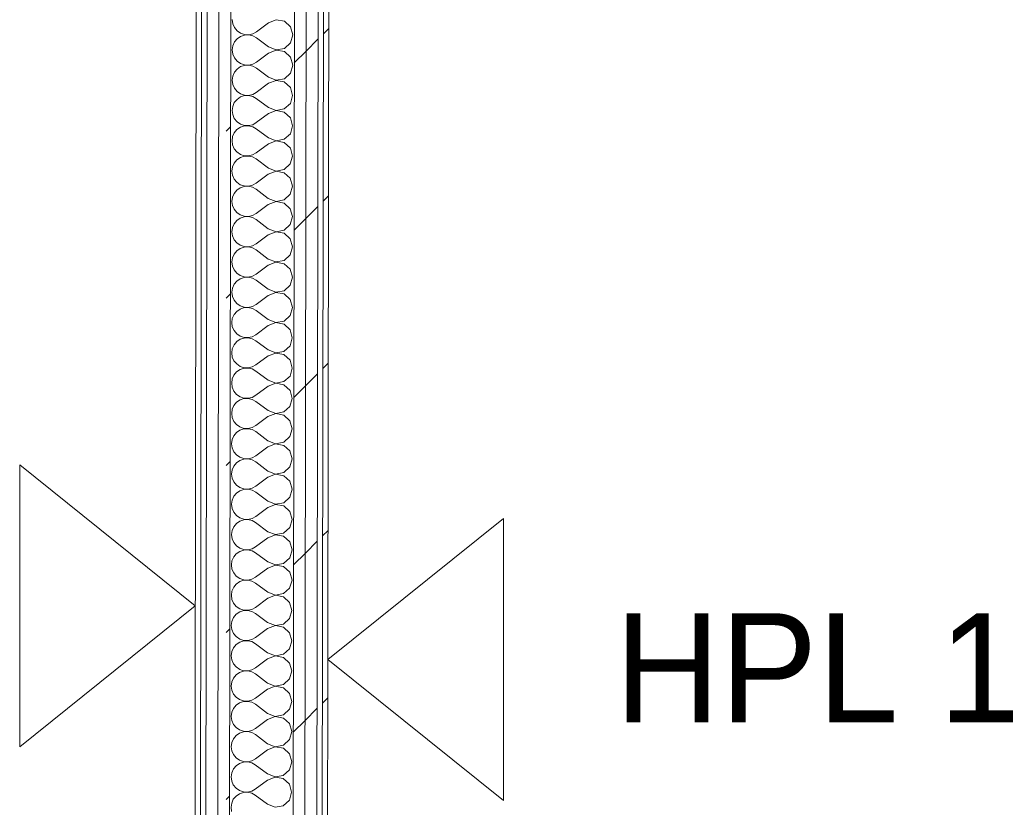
# Model space of a CAD drawing. Header units: millimetres. Extents: x -30280 to 22128, y -17757 to 4746.
# Tile 76 of 171: x -13280 to -12197, y -13981 to -13114. Entities that reach past the tile are written whole.
import ezdxf

# ---------------------------------------------------------------- set-up
doc = ezdxf.new("R2010")
doc.units = ezdxf.units.MM
doc.header["$MEASUREMENT"] = 0
doc.linetypes.add('Wipeout_Contour', pattern=[1000, 0, -1000])
doc.layers.add('Nuevo_01_2D_Acabats_Pluma_Nº__20', color=1, linetype='Continuous', lineweight=5)
doc.layers.add('Nuevo_08_E_Envans secs_Pluma_Nº__1', color=7, linetype='Continuous', lineweight=5)
doc.layers.add('Nuevo_08_E_Envans secs', color=7, linetype='Continuous')
for name, color, linetype, lineweight, true_color in [('Nuevo_08_E_Envans secs_Pluma_Nº__102', 7, 'Continuous', 5, 0xcccccc), ('Nuevo_08_E_Envans secs_Pluma_Nº__171', 171, 'Continuous', 13, 0xaaaaff), ('Nuevo_08_E_Envans secs_Pluma_Nº__177', 7, 'Continuous', 15, 0xf7e046)]:
    doc.layers.add(name, color=color, linetype=linetype, lineweight=lineweight, true_color=true_color)
doc.styles.add('Estilo_Generado_1', font='txt')
pattern_1 = [(45, (0, 0), (-183.8478, 183.8478), [195, -65]), (45, (7e-14, 183.85), (-183.8478, 183.8478), [195, -65])]

# ---------------------------------------------------------------- blocks, each defined once
blk = doc.blocks.new('*X228')
at = {"layer": 'Nuevo_08_E_Envans secs_Pluma_Nº__102', "color": 254, "linetype": 'Continuous', "lineweight": 5, "true_color": 0xcccccc}
for p, q in [((-13046.2, -13114.1), (-13045.6, -13118.6)), ((-13045.6, -13118.6), (-13043.7, -13122.8)), ((-13006.2, -13117.5), (-13019.6, -13127.4)), ((-12997.7, -13114.2), (-13006.2, -13117.5)), ((-12988.8, -13115.9), (-12997.7, -13114.2)), ((-12982, -13122.1), (-12988.8, -13115.9)), ((-13043.7, -13122.8), (-13040.8, -13126.4)), ((-13040.8, -13126.4), (-13037, -13129)), ((-13037, -13129), (-13032.7, -13130.5)), ((-13028.1, -13130.7), (-13023.6, -13129.7)), ((-13023.6, -13129.7), (-13019.6, -13127.4)), ((-12979.6, -13130.8), (-12982, -13122.1)), ((-13043.8, -13138.6), (-13045.6, -13142.8)), ((-13040.8, -13135.1), (-13043.8, -13138.6)), ((-13037, -13132.5), (-13040.8, -13135.1)), ((-13032.7, -13131), (-13037, -13132.5)), ((-13032.7, -13130.5), (-13028.1, -13130.7)), ((-13028.1, -13130.8), (-13032.7, -13131)), ((-13023.6, -13131.9), (-13028.1, -13130.8)), ((-13019.6, -13134.1), (-13023.6, -13131.9)), ((-13006.2, -13144.1), (-13019.6, -13134.1)), ((-12988.8, -13145.7), (-12982.1, -13139.6)), ((-12982.1, -13139.6), (-12979.6, -13130.8)), ((-13045.6, -13142.8), (-13046.3, -13147.4)), ((-13046.3, -13147.4), (-13045.6, -13152)), ((-13006.3, -13150.8), (-13019.6, -13160.8)), ((-12997.8, -13147.5), (-13006.3, -13150.8)), ((-13006.2, -13144.1), (-12997.8, -13147.4)), ((-12997.8, -13147.4), (-12988.8, -13145.7)), ((-12988.8, -13149.2), (-12997.8, -13147.5)), ((-12982.1, -13155.4), (-12988.8, -13149.2)), ((-13045.6, -13152), (-13043.8, -13156.2)), ((-13043.8, -13156.2), (-13040.8, -13159.7)), ((-13040.8, -13159.7), (-13037.1, -13162.3)), ((-13037.1, -13162.3), (-13032.7, -13163.8)), ((-13023.6, -13163), (-13019.6, -13160.8)), ((-12979.6, -13164.2), (-12982.1, -13155.4)), ((-13043.8, -13172), (-13045.7, -13176.2)), ((-13040.9, -13168.4), (-13043.8, -13172)), ((-13037.1, -13165.8), (-13040.9, -13168.4)), ((-13032.7, -13164.4), (-13037.1, -13165.8)), ((-13032.7, -13163.8), (-13028.1, -13164)), ((-13028.1, -13164.2), (-13032.7, -13164.4)), ((-13028.1, -13164), (-13023.6, -13163)), ((-13023.6, -13165.2), (-13028.1, -13164.2)), ((-13019.6, -13167.4), (-13023.6, -13165.2)), ((-13006.3, -13177.5), (-13019.6, -13167.4)), ((-12988.8, -13179.1), (-12982.1, -13172.9)), ((-12982.1, -13172.9), (-12979.6, -13164.2)), ((-13045.7, -13176.2), (-13046.3, -13180.7)), ((-13046.3, -13180.7), (-13045.7, -13185.3)), ((-13006.3, -13184.1), (-13019.7, -13194.1)), ((-13006.3, -13177.5), (-12997.8, -13180.7)), ((-12997.8, -13180.9), (-13006.3, -13184.1)), ((-12997.8, -13180.7), (-12988.8, -13179.1)), ((-12988.9, -13182.6), (-12997.8, -13180.9)), ((-12982.1, -13188.7), (-12988.9, -13182.6)), ((-13045.7, -13185.3), (-13043.8, -13189.5)), ((-13043.8, -13189.5), (-13040.9, -13193)), ((-13040.9, -13193), (-13037.1, -13195.7)), ((-13023.7, -13196.3), (-13019.7, -13194.1)), ((-12979.7, -13197.5), (-12982.1, -13188.7)), ((-13043.9, -13205.3), (-13045.7, -13209.5)), ((-13040.9, -13201.8), (-13043.9, -13205.3)), ((-13037.1, -13199.2), (-13040.9, -13201.8)), ((-13037.1, -13195.7), (-13032.8, -13197.1)), ((-13032.8, -13197.7), (-13037.1, -13199.2)), ((-13032.8, -13197.1), (-13028.2, -13197.4)), ((-13028.2, -13197.5), (-13032.8, -13197.7)), ((-13028.2, -13197.4), (-13023.7, -13196.3)), ((-13023.7, -13198.5), (-13028.2, -13197.5)), ((-13019.7, -13200.8), (-13023.7, -13198.5)), ((-13006.3, -13210.8), (-13019.7, -13200.8)), ((-12982.2, -13206.3), (-12979.7, -13197.5)), ((-13045.7, -13209.5), (-13046.4, -13214.1)), ((-13046.4, -13214.1), (-13045.7, -13218.6)), ((-12997.8, -13214.2), (-13006.4, -13217.5)), ((-13006.3, -13210.8), (-12997.8, -13214.1)), ((-12997.8, -13214.1), (-12988.9, -13212.4)), ((-12988.9, -13215.9), (-12997.8, -13214.2)), ((-12988.9, -13212.4), (-12982.2, -13206.3)), ((-12982.2, -13222.1), (-12988.9, -13215.9)), ((-13045.7, -13218.6), (-13043.9, -13222.8)), ((-13043.9, -13222.8), (-13040.9, -13226.4)), ((-13040.9, -13226.4), (-13037.2, -13229)), ((-13023.7, -13229.7), (-13019.7, -13227.4)), ((-13006.4, -13217.5), (-13019.7, -13227.4)), ((-12979.7, -13230.8), (-12982.2, -13222.1)), ((-13041, -13235.1), (-13043.9, -13238.6)), ((-13037.2, -13232.5), (-13041, -13235.1)), ((-13037.2, -13229), (-13032.8, -13230.5)), ((-13032.8, -13231), (-13037.2, -13232.5)), ((-13032.8, -13230.5), (-13028.2, -13230.7)), ((-13028.2, -13230.8), (-13032.8, -13231)), ((-13028.2, -13230.7), (-13023.7, -13229.7)), ((-13023.7, -13231.9), (-13028.2, -13230.8)), ((-13019.7, -13234.1), (-13023.7, -13231.9)), ((-13006.4, -13244.1), (-13019.7, -13234.1)), ((-12982.2, -13239.6), (-12979.7, -13230.8)), ((-13045.8, -13242.8), (-13046.4, -13247.4)), ((-13046.4, -13247.4), (-13045.8, -13252)), ((-13043.9, -13238.6), (-13045.8, -13242.8)), ((-13006.4, -13244.1), (-12997.9, -13247.4)), ((-12997.9, -13247.5), (-13006.4, -13250.8)), ((-12997.9, -13247.4), (-12988.9, -13245.7)), ((-12989, -13249.2), (-12997.9, -13247.5)), ((-12982.2, -13255.4), (-12989, -13249.2)), ((-12988.9, -13245.7), (-12982.2, -13239.6)), ((-13045.8, -13252), (-13043.9, -13256.2)), ((-13043.9, -13256.2), (-13041, -13259.7)), ((-13041, -13259.7), (-13037.2, -13262.3)), ((-13006.4, -13250.8), (-13019.8, -13260.8)), ((-12979.8, -13264.2), (-12982.2, -13255.4)), ((-13041, -13268.4), (-13043.9, -13272)), ((-13037.2, -13265.8), (-13041, -13268.4)), ((-13037.2, -13262.3), (-13032.9, -13263.8)), ((-13032.9, -13264.4), (-13037.2, -13265.8)), ((-13032.9, -13263.8), (-13028.3, -13264)), ((-13028.3, -13264.2), (-13032.9, -13264.4)), ((-13028.3, -13264), (-13023.8, -13263)), ((-13023.8, -13265.2), (-13028.3, -13264.2)), ((-13023.8, -13263), (-13019.8, -13260.8)), ((-13019.8, -13267.4), (-13023.8, -13265.2)), ((-13006.4, -13277.5), (-13019.8, -13267.4)), ((-12982.3, -13272.9), (-12979.8, -13264.2)), ((-13045.8, -13276.2), (-13046.5, -13280.7)), ((-13046.5, -13280.7), (-13045.8, -13285.3)), ((-13043.9, -13272), (-13045.8, -13276.2)), ((-12997.9, -13280.9), (-13006.5, -13284.1)), ((-13006.4, -13277.5), (-12997.9, -13280.7)), ((-12997.9, -13280.7), (-12989, -13279.1)), ((-12989, -13282.6), (-12997.9, -13280.9)), ((-12989, -13279.1), (-12982.3, -13272.9)), ((-13045.8, -13285.3), (-13044, -13289.5)), ((-13044, -13289.5), (-13041, -13293)), ((-13006.5, -13284.1), (-13019.8, -13294.1)), ((-12982.3, -13288.7), (-12989, -13282.6)), ((-12979.8, -13297.5), (-12982.3, -13288.7)), ((-13041.1, -13301.8), (-13044, -13305.3)), ((-13037.3, -13299.2), (-13041.1, -13301.8)), ((-13041, -13293), (-13037.3, -13295.7)), ((-13037.3, -13295.7), (-13032.9, -13297.1)), ((-13032.9, -13297.7), (-13037.3, -13299.2)), ((-13032.9, -13297.1), (-13028.3, -13297.4)), ((-13028.3, -13297.5), (-13032.9, -13297.7)), ((-13028.3, -13297.4), (-13023.8, -13296.3)), ((-13023.8, -13298.5), (-13028.3, -13297.5)), ((-13023.8, -13296.3), (-13019.8, -13294.1)), ((-13019.8, -13300.8), (-13023.8, -13298.5)), ((-13006.5, -13310.8), (-13019.8, -13300.8)), ((-12982.3, -13306.3), (-12979.8, -13297.5)), ((-13045.9, -13309.5), (-13046.5, -13314.1)), ((-13046.5, -13314.1), (-13045.9, -13318.6)), ((-13044, -13305.3), (-13045.9, -13309.5)), ((-13006.5, -13310.8), (-12998, -13314.1)), ((-12998, -13314.2), (-13006.5, -13317.5)), ((-12998, -13314.1), (-12989, -13312.4)), ((-12989, -13315.9), (-12998, -13314.2)), ((-12989, -13312.4), (-12982.3, -13306.3)), ((-13045.9, -13318.6), (-13044, -13322.8)), ((-13044, -13322.8), (-13041.1, -13326.4)), ((-13006.5, -13317.5), (-13019.9, -13327.4)), ((-12982.3, -13322.1), (-12989, -13315.9)), ((-12979.9, -13330.8), (-12982.3, -13322.1)), ((-13041.1, -13335.1), (-13044, -13338.6)), ((-13041.1, -13326.4), (-13037.3, -13329)), ((-13037.3, -13332.5), (-13041.1, -13335.1)), ((-13037.3, -13329), (-13033, -13330.5)), ((-13033, -13331), (-13037.3, -13332.5)), ((-13033, -13330.5), (-13028.4, -13330.7)), ((-13028.4, -13330.8), (-13033, -13331)), ((-13028.4, -13330.7), (-13023.9, -13329.7)), ((-13023.9, -13331.9), (-13028.4, -13330.8)), ((-13023.9, -13329.7), (-13019.9, -13327.4)), ((-13019.9, -13334.1), (-13023.9, -13331.9)), ((-13006.5, -13344.1), (-13019.9, -13334.1)), ((-12982.4, -13339.6), (-12979.9, -13330.8)), ((-13045.9, -13342.8), (-13046.5, -13347.4)), ((-13044, -13338.6), (-13045.9, -13342.8)), ((-13006.5, -13344.1), (-12998, -13347.4)), ((-12998, -13347.4), (-12989.1, -13345.7)), ((-12989.1, -13345.7), (-12982.4, -13339.6)), ((-13046.5, -13347.4), (-13045.9, -13352)), ((-13045.9, -13352), (-13044.1, -13356.2)), ((-13044.1, -13356.2), (-13041.1, -13359.7)), ((-13006.6, -13350.8), (-13019.9, -13360.8)), ((-12998, -13347.5), (-13006.6, -13350.8)), ((-12989.1, -13349.2), (-12998, -13347.5)), ((-12982.4, -13355.4), (-12989.1, -13349.2)), ((-12979.9, -13364.2), (-12982.4, -13355.4)), ((-13041.2, -13368.4), (-13044.1, -13372)), ((-13037.4, -13365.8), (-13041.2, -13368.4)), ((-13041.1, -13359.7), (-13037.4, -13362.3)), ((-13037.4, -13362.3), (-13033, -13363.8)), ((-13033, -13364.4), (-13037.4, -13365.8)), ((-13033, -13363.8), (-13028.4, -13364)), ((-13028.4, -13364.2), (-13033, -13364.4)), ((-13028.4, -13364), (-13023.9, -13363)), ((-13023.9, -13365.2), (-13028.4, -13364.2)), ((-13023.9, -13363), (-13019.9, -13360.8)), ((-13019.9, -13367.4), (-13023.9, -13365.2)), ((-13006.6, -13377.5), (-13019.9, -13367.4)), ((-12982.4, -13372.9), (-12979.9, -13364.2)), ((-13046, -13376.2), (-13046.6, -13380.7)), ((-13044.1, -13372), (-13046, -13376.2)), ((-13006.6, -13377.5), (-12998.1, -13380.7)), ((-12998.1, -13380.7), (-12989.1, -13379.1)), ((-12989.1, -13379.1), (-12982.4, -13372.9)), ((-13046.6, -13380.7), (-13046, -13385.3)), ((-13046, -13385.3), (-13044.1, -13389.5)), ((-13044.1, -13389.5), (-13041.2, -13393)), ((-13006.6, -13384.1), (-13020, -13394.1)), ((-12998.1, -13380.9), (-13006.6, -13384.1)), ((-12989.1, -13382.6), (-12998.1, -13380.9)), ((-12982.4, -13388.7), (-12989.1, -13382.6)), ((-12980, -13397.5), (-12982.4, -13388.7)), ((-13041.2, -13393), (-13037.4, -13395.7)), ((-13037.4, -13399.2), (-13041.2, -13401.8)), ((-13037.4, -13395.7), (-13033.1, -13397.1)), ((-13033.1, -13397.7), (-13037.4, -13399.2)), ((-13033.1, -13397.1), (-13028.5, -13397.4)), ((-13028.5, -13397.5), (-13033.1, -13397.7)), ((-13028.5, -13397.4), (-13024, -13396.3)), ((-13024, -13398.5), (-13028.5, -13397.5)), ((-13024, -13396.3), (-13020, -13394.1)), ((-13020, -13400.8), (-13024, -13398.5)), ((-13006.6, -13410.8), (-13020, -13400.8)), ((-12982.5, -13406.3), (-12980, -13397.5)), ((-13046, -13409.5), (-13046.6, -13414.1)), ((-13044.1, -13405.3), (-13046, -13409.5)), ((-13041.2, -13401.8), (-13044.1, -13405.3)), ((-13006.6, -13410.8), (-12998.1, -13414.1)), ((-12989.2, -13412.4), (-12982.5, -13406.3)), ((-13046.6, -13414.1), (-13046, -13418.6)), ((-13046, -13418.6), (-13044.2, -13422.8)), ((-13006.7, -13417.5), (-13020, -13427.4)), ((-12998.1, -13414.2), (-13006.7, -13417.5)), ((-12998.1, -13414.1), (-12989.2, -13412.4)), ((-12989.2, -13415.9), (-12998.1, -13414.2)), ((-12982.5, -13422.1), (-12989.2, -13415.9)), ((-12980, -13430.8), (-12982.5, -13422.1)), ((-13044.2, -13422.8), (-13041.2, -13426.4)), ((-13037.5, -13432.5), (-13041.3, -13435.1)), ((-13041.2, -13426.4), (-13037.5, -13429)), ((-13037.5, -13429), (-13033.1, -13430.5)), ((-13033.1, -13431), (-13037.5, -13432.5)), ((-13033.1, -13430.5), (-13028.5, -13430.7)), ((-13028.5, -13430.8), (-13033.1, -13431)), ((-13028.5, -13430.7), (-13024, -13429.7)), ((-13024, -13431.9), (-13028.5, -13430.8)), ((-13024, -13429.7), (-13020, -13427.4)), ((-13020, -13434.1), (-13024, -13431.9)), ((-12982.5, -13439.6), (-12980, -13430.8)), ((-13046.1, -13442.8), (-13046.7, -13447.4)), ((-13044.2, -13438.6), (-13046.1, -13442.8)), ((-13041.3, -13435.1), (-13044.2, -13438.6)), ((-13006.7, -13444.1), (-13020, -13434.1)), ((-13006.7, -13444.1), (-12998.2, -13447.4)), ((-12989.2, -13445.7), (-12982.5, -13439.6)), ((-13046.7, -13447.4), (-13046.1, -13452)), ((-13046.1, -13452), (-13044.2, -13456.2)), ((-13006.7, -13450.8), (-13020.1, -13460.8)), ((-12998.2, -13447.5), (-13006.7, -13450.8)), ((-12998.2, -13447.4), (-12989.2, -13445.7)), ((-12989.2, -13449.2), (-12998.2, -13447.5)), ((-12982.5, -13455.4), (-12989.2, -13449.2)), ((-13044.2, -13456.2), (-13041.3, -13459.7)), ((-13041.3, -13459.7), (-13037.5, -13462.3)), ((-13037.5, -13465.8), (-13041.3, -13468.4)), ((-13037.5, -13462.3), (-13033.2, -13463.8)), ((-13033.2, -13464.4), (-13037.5, -13465.8)), ((-13033.2, -13463.8), (-13028.6, -13464)), ((-13028.6, -13464.2), (-13033.2, -13464.4)), ((-13028.6, -13464), (-13024.1, -13463)), ((-13024.1, -13465.2), (-13028.6, -13464.2)), ((-13024.1, -13463), (-13020.1, -13460.8)), ((-13020.1, -13467.4), (-13024.1, -13465.2)), ((-12982.6, -13472.9), (-12980.1, -13464.2)), ((-12980.1, -13464.2), (-12982.5, -13455.4)), ((-13046.1, -13476.2), (-13046.7, -13480.7)), ((-13044.2, -13472), (-13046.1, -13476.2)), ((-13041.3, -13468.4), (-13044.2, -13472)), ((-13006.7, -13477.5), (-13020.1, -13467.4)), ((-12989.3, -13479.1), (-12982.6, -13472.9)), ((-13046.7, -13480.7), (-13046.1, -13485.3)), ((-13046.1, -13485.3), (-13044.3, -13489.5)), ((-13006.8, -13484.1), (-13020.1, -13494.1)), ((-12998.2, -13480.9), (-13006.8, -13484.1)), ((-13006.7, -13477.5), (-12998.2, -13480.7)), ((-12998.2, -13480.7), (-12989.3, -13479.1)), ((-12989.3, -13482.6), (-12998.2, -13480.9)), ((-12982.6, -13488.7), (-12989.3, -13482.6)), ((-13044.3, -13489.5), (-13041.3, -13493)), ((-13041.3, -13493), (-13037.6, -13495.7)), ((-13037.6, -13495.7), (-13033.2, -13497.1)), ((-13033.2, -13497.7), (-13037.6, -13499.2)), ((-13033.2, -13497.1), (-13028.6, -13497.4)), ((-13028.6, -13497.5), (-13033.2, -13497.7)), ((-13028.6, -13497.4), (-13024.1, -13496.3)), ((-13024.1, -13498.5), (-13028.6, -13497.5)), ((-13024.1, -13496.3), (-13020.1, -13494.1)), ((-13020.1, -13500.8), (-13024.1, -13498.5)), ((-12980.1, -13497.5), (-12982.6, -13488.7)), ((-12982.6, -13506.3), (-12980.1, -13497.5)), ((-13044.3, -13505.3), (-13046.2, -13509.5)), ((-13041.4, -13501.8), (-13044.3, -13505.3)), ((-13037.6, -13499.2), (-13041.4, -13501.8)), ((-13006.8, -13510.8), (-13020.1, -13500.8)), ((-12989.3, -13512.4), (-12982.6, -13506.3)), ((-13046.2, -13509.5), (-13046.8, -13514.1)), ((-13046.8, -13514.1), (-13046.2, -13518.6)), ((-13046.2, -13518.6), (-13044.3, -13522.8)), ((-13006.8, -13517.5), (-13020.1, -13527.4)), ((-13006.8, -13510.8), (-12998.3, -13514.1)), ((-12998.3, -13514.2), (-13006.8, -13517.5)), ((-12998.3, -13514.1), (-12989.3, -13512.4)), ((-12989.3, -13515.9), (-12998.3, -13514.2)), ((-12982.6, -13522.1), (-12989.3, -13515.9)), ((-13044.3, -13522.8), (-13041.4, -13526.4)), ((-13041.4, -13526.4), (-13037.6, -13529)), ((-13037.6, -13529), (-13033.3, -13530.5)), ((-13033.3, -13531), (-13037.6, -13532.5)), ((-13033.3, -13530.5), (-13028.7, -13530.7)), ((-13028.7, -13530.8), (-13033.3, -13531)), ((-13028.7, -13530.7), (-13024.2, -13529.7)), ((-13024.2, -13531.9), (-13028.7, -13530.8)), ((-13024.2, -13529.7), (-13020.1, -13527.4)), ((-12982.7, -13539.6), (-12980.2, -13530.8)), ((-12980.2, -13530.8), (-12982.6, -13522.1)), ((-13044.3, -13538.6), (-13046.2, -13542.8)), ((-13041.4, -13535.1), (-13044.3, -13538.6)), ((-13037.6, -13532.5), (-13041.4, -13535.1)), ((-13020.2, -13534.1), (-13024.2, -13531.9)), ((-13006.8, -13544.1), (-13020.2, -13534.1)), ((-12989.4, -13545.7), (-12982.7, -13539.6)), ((-13046.2, -13542.8), (-13046.8, -13547.4)), ((-13046.8, -13547.4), (-13046.2, -13552)), ((-13046.2, -13552), (-13044.4, -13556.2)), ((-13006.9, -13550.8), (-13020.2, -13560.8)), ((-12998.3, -13547.5), (-13006.9, -13550.8)), ((-13006.8, -13544.1), (-12998.3, -13547.4)), ((-12998.3, -13547.4), (-12989.4, -13545.7)), ((-12989.4, -13549.2), (-12998.3, -13547.5)), ((-12982.7, -13555.4), (-12989.4, -13549.2)), ((-13044.4, -13556.2), (-13041.4, -13559.7)), ((-13041.4, -13559.7), (-13037.7, -13562.3)), ((-13037.7, -13562.3), (-13033.3, -13563.8)), ((-13028.7, -13564), (-13024.2, -13563)), ((-13024.2, -13563), (-13020.2, -13560.8)), ((-12980.2, -13564.2), (-12982.7, -13555.4)), ((-13044.4, -13572), (-13046.3, -13576.2)), ((-13041.5, -13568.4), (-13044.4, -13572)), ((-13037.7, -13565.8), (-13041.5, -13568.4)), ((-13033.3, -13564.4), (-13037.7, -13565.8)), ((-13033.3, -13563.8), (-13028.7, -13564)), ((-13028.7, -13564.2), (-13033.3, -13564.4)), ((-13024.2, -13565.2), (-13028.7, -13564.2)), ((-13020.2, -13567.4), (-13024.2, -13565.2)), ((-13006.9, -13577.5), (-13020.2, -13567.4)), ((-12989.4, -13579.1), (-12982.7, -13572.9)), ((-12982.7, -13572.9), (-12980.2, -13564.2)), ((-13046.3, -13576.2), (-13046.9, -13580.7)), ((-13046.9, -13580.7), (-13046.3, -13585.3)), ((-13006.9, -13584.1), (-13020.2, -13594.1)), ((-13006.9, -13577.5), (-12998.4, -13580.7)), ((-12998.4, -13580.9), (-13006.9, -13584.1)), ((-12998.4, -13580.7), (-12989.4, -13579.1)), ((-12989.4, -13582.6), (-12998.4, -13580.9)), ((-12982.7, -13588.7), (-12989.4, -13582.6)), ((-13046.3, -13585.3), (-13044.4, -13589.5)), ((-13044.4, -13589.5), (-13041.5, -13593)), ((-13041.5, -13593), (-13037.7, -13595.7)), ((-13037.7, -13595.7), (-13033.3, -13597.1)), ((-13024.3, -13596.3), (-13020.2, -13594.1)), ((-12980.3, -13597.5), (-12982.7, -13588.7)), ((-13044.4, -13605.3), (-13046.3, -13609.5)), ((-13041.5, -13601.8), (-13044.4, -13605.3)), ((-13037.7, -13599.2), (-13041.5, -13601.8)), ((-13033.3, -13597.7), (-13037.7, -13599.2)), ((-13033.3, -13597.1), (-13028.8, -13597.4)), ((-13028.8, -13597.5), (-13033.3, -13597.7)), ((-13028.8, -13597.4), (-13024.3, -13596.3)), ((-13024.3, -13598.5), (-13028.8, -13597.5)), ((-13020.3, -13600.8), (-13024.3, -13598.5)), ((-13006.9, -13610.8), (-13020.3, -13600.8)), ((-12989.5, -13612.4), (-12982.8, -13606.3)), ((-12982.8, -13606.3), (-12980.3, -13597.5)), ((-13046.3, -13609.5), (-13046.9, -13614.1)), ((-13046.9, -13614.1), (-13046.3, -13618.6)), ((-13006.9, -13617.5), (-13020.3, -13627.4)), ((-13006.9, -13610.8), (-12998.4, -13614.1)), ((-12998.4, -13614.2), (-13006.9, -13617.5)), ((-12998.4, -13614.1), (-12989.5, -13612.4)), ((-12989.5, -13615.9), (-12998.4, -13614.2)), ((-12982.8, -13622.1), (-12989.5, -13615.9)), ((-13046.3, -13618.6), (-13044.5, -13622.8)), ((-13044.5, -13622.8), (-13041.5, -13626.4)), ((-13041.5, -13626.4), (-13037.8, -13629)), ((-13024.3, -13629.7), (-13020.3, -13627.4)), ((-12980.3, -13630.8), (-12982.8, -13622.1)), ((-13044.5, -13638.6), (-13046.4, -13642.8)), ((-13041.6, -13635.1), (-13044.5, -13638.6)), ((-13037.8, -13632.5), (-13041.6, -13635.1)), ((-13037.8, -13629), (-13033.4, -13630.5)), ((-13033.4, -13631), (-13037.8, -13632.5)), ((-13033.4, -13630.5), (-13028.8, -13630.7)), ((-13028.8, -13630.8), (-13033.4, -13631)), ((-13028.8, -13630.7), (-13024.3, -13629.7)), ((-13024.3, -13631.9), (-13028.8, -13630.8)), ((-13020.3, -13634.1), (-13024.3, -13631.9)), ((-13007, -13644.1), (-13020.3, -13634.1)), ((-12982.8, -13639.6), (-12980.3, -13630.8)), ((-13046.4, -13642.8), (-13047, -13647.4)), ((-13047, -13647.4), (-13046.4, -13652)), ((-13007, -13644.1), (-12998.5, -13647.4)), ((-12998.5, -13647.5), (-13007, -13650.8)), ((-12998.5, -13647.4), (-12989.5, -13645.7)), ((-12989.5, -13649.2), (-12998.5, -13647.5)), ((-12989.5, -13645.7), (-12982.8, -13639.6)), ((-12982.8, -13655.4), (-12989.5, -13649.2)), ((-13046.4, -13652), (-13044.5, -13656.2)), ((-13044.5, -13656.2), (-13041.6, -13659.7)), ((-13041.6, -13659.7), (-13037.8, -13662.3)), ((-13024.4, -13663), (-13020.3, -13660.8)), ((-13007, -13650.8), (-13020.3, -13660.8)), ((-12980.4, -13664.2), (-12982.8, -13655.4)), ((-13041.6, -13668.4), (-13044.5, -13672)), ((-13037.8, -13665.8), (-13041.6, -13668.4)), ((-13037.8, -13662.3), (-13033.4, -13663.8)), ((-13033.4, -13664.4), (-13037.8, -13665.8)), ((-13033.4, -13663.8), (-13028.9, -13664)), ((-13028.9, -13664.2), (-13033.4, -13664.4)), ((-13028.9, -13664), (-13024.4, -13663)), ((-13024.4, -13665.2), (-13028.9, -13664.2)), ((-13020.4, -13667.4), (-13024.4, -13665.2)), ((-13007, -13677.5), (-13020.4, -13667.4)), ((-12982.9, -13672.9), (-12980.4, -13664.2)), ((-13046.4, -13676.2), (-13047, -13680.7)), ((-13047, -13680.7), (-13046.4, -13685.3)), ((-13044.5, -13672), (-13046.4, -13676.2)), ((-13007, -13677.5), (-12998.5, -13680.7)), ((-12998.5, -13680.9), (-13007, -13684.1)), ((-12998.5, -13680.7), (-12989.6, -13679.1)), ((-12989.6, -13682.6), (-12998.5, -13680.9)), ((-12989.6, -13679.1), (-12982.9, -13672.9)), ((-12982.9, -13688.7), (-12989.6, -13682.6)), ((-13046.4, -13685.3), (-13044.6, -13689.5)), ((-13044.6, -13689.5), (-13041.6, -13693)), ((-13041.6, -13693), (-13037.9, -13695.7)), ((-13007, -13684.1), (-13020.4, -13694.1)), ((-12980.4, -13697.5), (-12982.9, -13688.7)), ((-13041.7, -13701.8), (-13044.6, -13705.3)), ((-13037.9, -13699.2), (-13041.7, -13701.8)), ((-13037.9, -13695.7), (-13033.5, -13697.1)), ((-13033.5, -13697.7), (-13037.9, -13699.2)), ((-13033.5, -13697.1), (-13028.9, -13697.4)), ((-13028.9, -13697.5), (-13033.5, -13697.7)), ((-13028.9, -13697.4), (-13024.4, -13696.3)), ((-13024.4, -13698.5), (-13028.9, -13697.5)), ((-13024.4, -13696.3), (-13020.4, -13694.1)), ((-13020.4, -13700.8), (-13024.4, -13698.5)), ((-13007.1, -13710.8), (-13020.4, -13700.8)), ((-12982.9, -13706.3), (-12980.4, -13697.5)), ((-13046.5, -13709.5), (-13047.1, -13714.1)), ((-13047.1, -13714.1), (-13046.5, -13718.6)), ((-13044.6, -13705.3), (-13046.5, -13709.5)), ((-13007.1, -13710.8), (-12998.6, -13714.1)), ((-12998.6, -13714.2), (-13007.1, -13717.5)), ((-12998.6, -13714.1), (-12989.6, -13712.4)), ((-12989.6, -13715.9), (-12998.6, -13714.2)), ((-12989.6, -13712.4), (-12982.9, -13706.3)), ((-13046.5, -13718.6), (-13044.6, -13722.8)), ((-13044.6, -13722.8), (-13041.7, -13726.4)), ((-13007.1, -13717.5), (-13020.4, -13727.4)), ((-12982.9, -13722.1), (-12989.6, -13715.9)), ((-12980.4, -13730.8), (-12982.9, -13722.1)), ((-13041.7, -13735.1), (-13044.6, -13738.6)), ((-13041.7, -13726.4), (-13037.9, -13729)), ((-13037.9, -13732.5), (-13041.7, -13735.1)), ((-13037.9, -13729), (-13033.5, -13730.5)), ((-13033.5, -13731), (-13037.9, -13732.5)), ((-13033.5, -13730.5), (-13029, -13730.7)), ((-13029, -13730.8), (-13033.5, -13731)), ((-13029, -13730.7), (-13024.5, -13729.7)), ((-13024.5, -13731.9), (-13029, -13730.8)), ((-13024.5, -13729.7), (-13020.4, -13727.4)), ((-13020.5, -13734.1), (-13024.5, -13731.9)), ((-13007.1, -13744.1), (-13020.5, -13734.1)), ((-12983, -13739.6), (-12980.4, -13730.8)), ((-13046.5, -13742.8), (-13047.1, -13747.4)), ((-13047.1, -13747.4), (-13046.5, -13752)), ((-13044.6, -13738.6), (-13046.5, -13742.8)), ((-13007.1, -13744.1), (-12998.6, -13747.4)), ((-12998.6, -13747.5), (-13007.1, -13750.8)), ((-12998.6, -13747.4), (-12989.7, -13745.7)), ((-12989.7, -13749.2), (-12998.6, -13747.5)), ((-12989.7, -13745.7), (-12983, -13739.6)), ((-13046.5, -13752), (-13044.7, -13756.2)), ((-13044.7, -13756.2), (-13041.7, -13759.7)), ((-13007.1, -13750.8), (-13020.5, -13760.8)), ((-12983, -13755.4), (-12989.7, -13749.2)), ((-12980.5, -13764.2), (-12983, -13755.4)), ((-13041.7, -13768.4), (-13044.7, -13772)), ((-13041.7, -13759.7), (-13038, -13762.3)), ((-13038, -13765.8), (-13041.7, -13768.4)), ((-13038, -13762.3), (-13033.6, -13763.8)), ((-13033.6, -13764.4), (-13038, -13765.8)), ((-13033.6, -13763.8), (-13029, -13764)), ((-13029, -13764.2), (-13033.6, -13764.4)), ((-13029, -13764), (-13024.5, -13763)), ((-13024.5, -13765.2), (-13029, -13764.2)), ((-13024.5, -13763), (-13020.5, -13760.8)), ((-13020.5, -13767.4), (-13024.5, -13765.2)), ((-13007.2, -13777.5), (-13020.5, -13767.4)), ((-12983, -13772.9), (-12980.5, -13764.2)), ((-13046.5, -13776.2), (-13047.2, -13780.7)), ((-13044.7, -13772), (-13046.5, -13776.2)), ((-13007.2, -13777.5), (-12998.7, -13780.7)), ((-12998.7, -13780.7), (-12989.7, -13779.1)), ((-12989.7, -13779.1), (-12983, -13772.9)), ((-13047.2, -13780.7), (-13046.6, -13785.3)), ((-13046.6, -13785.3), (-13044.7, -13789.5)), ((-13044.7, -13789.5), (-13041.8, -13793)), ((-13007.2, -13784.1), (-13020.5, -13794.1)), ((-12998.7, -13780.9), (-13007.2, -13784.1)), ((-12989.7, -13782.6), (-12998.7, -13780.9)), ((-12983, -13788.7), (-12989.7, -13782.6)), ((-12980.5, -13797.5), (-12983, -13788.7)), ((-13041.8, -13801.8), (-13044.7, -13805.3)), ((-13041.8, -13793), (-13038, -13795.7)), ((-13038, -13799.2), (-13041.8, -13801.8)), ((-13038, -13795.7), (-13033.6, -13797.1)), ((-13033.6, -13797.7), (-13038, -13799.2)), ((-13033.6, -13797.1), (-13029.1, -13797.4)), ((-13029.1, -13797.5), (-13033.6, -13797.7)), ((-13029.1, -13797.4), (-13024.6, -13796.3)), ((-13024.6, -13798.5), (-13029.1, -13797.5)), ((-13024.6, -13796.3), (-13020.5, -13794.1)), ((-13020.6, -13800.8), (-13024.6, -13798.5)), ((-13007.2, -13810.8), (-13020.6, -13800.8)), ((-12983.1, -13806.3), (-12980.5, -13797.5)), ((-13046.6, -13809.5), (-13047.2, -13814.1)), ((-13044.7, -13805.3), (-13046.6, -13809.5)), ((-13007.2, -13810.8), (-12998.7, -13814.1)), ((-12998.7, -13814.1), (-12989.8, -13812.4)), ((-12989.8, -13812.4), (-12983.1, -13806.3)), ((-13047.2, -13814.1), (-13046.6, -13818.6)), ((-13046.6, -13818.6), (-13044.8, -13822.8)), ((-13044.8, -13822.8), (-13041.8, -13826.4)), ((-13007.2, -13817.5), (-13020.6, -13827.4)), ((-12998.7, -13814.2), (-13007.2, -13817.5)), ((-12989.8, -13815.9), (-12998.7, -13814.2)), ((-12983.1, -13822.1), (-12989.8, -13815.9)), ((-12980.6, -13830.8), (-12983.1, -13822.1)), ((-13041.8, -13826.4), (-13038, -13829)), ((-13038.1, -13832.5), (-13041.8, -13835.1)), ((-13033.7, -13831), (-13038.1, -13832.5)), ((-13038, -13829), (-13033.7, -13830.5)), ((-13033.7, -13830.5), (-13029.1, -13830.7)), ((-13029.1, -13830.8), (-13033.7, -13831)), ((-13029.1, -13830.7), (-13024.6, -13829.7)), ((-13024.6, -13831.9), (-13029.1, -13830.8)), ((-13024.6, -13829.7), (-13020.6, -13827.4)), ((-13020.6, -13834.1), (-13024.6, -13831.9)), ((-13007.3, -13844.1), (-13020.6, -13834.1)), ((-12983.1, -13839.6), (-12980.6, -13830.8)), ((-13046.6, -13842.8), (-13047.3, -13847.4)), ((-13044.8, -13838.6), (-13046.6, -13842.8)), ((-13041.8, -13835.1), (-13044.8, -13838.6)), ((-13007.3, -13844.1), (-12998.8, -13847.4)), ((-12989.8, -13845.7), (-12983.1, -13839.6)), ((-13047.3, -13847.4), (-13046.7, -13852)), ((-13046.7, -13852), (-13044.8, -13856.2)), ((-13007.3, -13850.8), (-13020.6, -13860.8)), ((-12998.8, -13847.5), (-13007.3, -13850.8)), ((-12998.8, -13847.4), (-12989.8, -13845.7)), ((-12989.8, -13849.2), (-12998.8, -13847.5)), ((-12983.1, -13855.4), (-12989.8, -13849.2)), ((-12980.6, -13864.2), (-12983.1, -13855.4)), ((-13044.8, -13856.2), (-13041.9, -13859.7)), ((-13041.9, -13859.7), (-13038.1, -13862.3)), ((-13038.1, -13865.8), (-13041.9, -13868.4)), ((-13038.1, -13862.3), (-13033.7, -13863.8)), ((-13033.7, -13864.4), (-13038.1, -13865.8)), ((-13033.7, -13863.8), (-13029.2, -13864)), ((-13029.2, -13864.2), (-13033.7, -13864.4)), ((-13029.2, -13864), (-13024.7, -13863)), ((-13024.7, -13865.2), (-13029.2, -13864.2)), ((-13024.7, -13863), (-13020.6, -13860.8)), ((-13020.7, -13867.4), (-13024.7, -13865.2)), ((-12983.1, -13872.9), (-12980.6, -13864.2)), ((-13046.7, -13876.2), (-13047.3, -13880.7)), ((-13044.8, -13872), (-13046.7, -13876.2)), ((-13041.9, -13868.4), (-13044.8, -13872)), ((-13007.3, -13877.5), (-13020.7, -13867.4)), ((-13007.3, -13877.5), (-12998.8, -13880.7)), ((-12989.9, -13879.1), (-12983.1, -13872.9)), ((-13047.3, -13880.7), (-13046.7, -13885.3)), ((-13046.7, -13885.3), (-13044.9, -13889.5)), ((-13007.3, -13884.1), (-13020.7, -13894.1)), ((-12998.8, -13880.9), (-13007.3, -13884.1)), ((-12998.8, -13880.7), (-12989.9, -13879.1)), ((-12989.9, -13882.6), (-12998.8, -13880.9)), ((-12983.2, -13888.7), (-12989.9, -13882.6)), ((-13044.9, -13889.5), (-13041.9, -13893)), ((-13041.9, -13893), (-13038.1, -13895.7)), ((-13038.2, -13899.2), (-13041.9, -13901.8)), ((-13033.8, -13897.7), (-13038.2, -13899.2)), ((-13038.1, -13895.7), (-13033.8, -13897.1)), ((-13033.8, -13897.1), (-13029.2, -13897.4)), ((-13029.2, -13897.5), (-13033.8, -13897.7)), ((-13029.2, -13897.4), (-13024.7, -13896.3)), ((-13024.7, -13898.5), (-13029.2, -13897.5)), ((-13024.7, -13896.3), (-13020.7, -13894.1)), ((-13020.7, -13900.8), (-13024.7, -13898.5)), ((-12980.7, -13897.5), (-12983.2, -13888.7)), ((-12983.2, -13906.3), (-12980.7, -13897.5)), ((-13046.7, -13909.5), (-13047.4, -13914.1)), ((-13044.9, -13905.3), (-13046.7, -13909.5)), ((-13041.9, -13901.8), (-13044.9, -13905.3)), ((-13007.4, -13910.8), (-13020.7, -13900.8)), ((-12989.9, -13912.4), (-12983.2, -13906.3)), ((-13047.4, -13914.1), (-13046.8, -13918.6)), ((-13046.8, -13918.6), (-13044.9, -13922.8)), ((-13007.4, -13917.5), (-13020.7, -13927.4)), ((-13007.4, -13910.8), (-12998.9, -13914.1)), ((-12998.9, -13914.2), (-13007.4, -13917.5)), ((-12998.9, -13914.1), (-12989.9, -13912.4)), ((-12989.9, -13915.9), (-12998.9, -13914.2)), ((-12983.2, -13922.1), (-12989.9, -13915.9)), ((-13044.9, -13922.8), (-13042, -13926.4)), ((-13042, -13926.4), (-13038.2, -13929)), ((-13038.2, -13929), (-13033.8, -13930.5)), ((-13033.8, -13931), (-13038.2, -13932.5)), ((-13033.8, -13930.5), (-13029.2, -13930.7)), ((-13029.2, -13930.8), (-13033.8, -13931)), ((-13029.2, -13930.7), (-13024.8, -13929.7)), ((-13024.8, -13931.9), (-13029.2, -13930.8)), ((-13024.8, -13929.7), (-13020.7, -13927.4)), ((-13020.8, -13934.1), (-13024.8, -13931.9)), ((-12980.7, -13930.8), (-12983.2, -13922.1)), ((-12983.2, -13939.6), (-12980.7, -13930.8)), ((-13044.9, -13938.6), (-13046.8, -13942.8)), ((-13042, -13935.1), (-13044.9, -13938.6)), ((-13038.2, -13932.5), (-13042, -13935.1)), ((-13007.4, -13944.1), (-13020.8, -13934.1)), ((-12990, -13945.7), (-12983.2, -13939.6)), ((-13046.8, -13942.8), (-13047.4, -13947.4)), ((-13047.4, -13947.4), (-13046.8, -13952)), ((-13046.8, -13952), (-13045, -13956.2)), ((-13007.4, -13950.8), (-13020.8, -13960.8)), ((-13007.4, -13944.1), (-12998.9, -13947.4)), ((-12998.9, -13947.5), (-13007.4, -13950.8)), ((-12998.9, -13947.4), (-12990, -13945.7)), ((-12990, -13949.2), (-12998.9, -13947.5)), ((-12983.3, -13955.4), (-12990, -13949.2)), ((-13045, -13956.2), (-13042, -13959.7)), ((-13042, -13959.7), (-13038.2, -13962.3)), ((-13033.9, -13964.4), (-13038.3, -13965.8)), ((-13038.2, -13962.3), (-13033.9, -13963.8)), ((-13033.9, -13963.8), (-13029.3, -13964)), ((-13029.3, -13964.2), (-13033.9, -13964.4)), ((-13029.3, -13964), (-13024.8, -13963)), ((-13024.8, -13965.2), (-13029.3, -13964.2)), ((-13024.8, -13963), (-13020.8, -13960.8)), ((-12980.8, -13964.2), (-12983.3, -13955.4)), ((-12983.3, -13972.9), (-12980.8, -13964.2)), ((-13045, -13972), (-13046.8, -13976.2)), ((-13042, -13968.4), (-13045, -13972)), ((-13038.3, -13965.8), (-13042, -13968.4)), ((-13020.8, -13967.4), (-13024.8, -13965.2)), ((-13007.5, -13977.5), (-13020.8, -13967.4)), ((-12990, -13979.1), (-12983.3, -13972.9)), ((-13046.8, -13976.2), (-13047.5, -13980.7)), ((-13047.5, -13980.7), (-13046.9, -13985.3)), ((-13007.5, -13977.5), (-12999, -13980.7)), ((-12999, -13980.7), (-12990, -13979.1))]:
    blk.add_line(p, q, dxfattribs=at)
blk = doc.blocks.new('Muro_77_1', base_point=(-13089.1, -15296.9))
at = {"color": 254, "linetype": 'Wipeout_Contour', "lineweight": 0, "ltscale": 76148.991983}
blk.add_wipeout([(-12945.1, -12559.6), (-12949.1, -15297.2), (-12943.1, -15297.2), (-12939.1, -12559.6)], dxfattribs=at).dxf.layer = 'Nuevo_08_E_Envans secs'
at = {"layer": 'Nuevo_08_E_Envans secs_Pluma_Nº__171', "linetype": 'Continuous', "lineweight": 13, "true_color": 0xaaaaff}
h = blk.add_hatch(dxfattribs=at)
h.set_pattern_fill('Panellat_HPL_0001', color=161, style=0, pattern_type=2)
h.set_pattern_definition(pattern_1)
h.paths.add_polyline_path([(-12945.1, -12559.6), (-12949.1, -15297.2), (-12943.1, -15297.2), (-12939.1, -12559.6)])
at = {"layer": 'Nuevo_08_E_Envans secs_Pluma_Nº__1', "color": 7, "linetype": 'Continuous', "lineweight": 5, "flags": 128}
blk.add_lwpolyline([(-12943.1, -15297.2), (-12939.1, -12559.6)], dxfattribs=at)
at = {"color": 254, "linetype": 'Wipeout_Contour', "lineweight": 0, "ltscale": 76200.427536}
blk.add_wipeout([(-12964, -12547.6), (-12968.1, -15320.1), (-12955.1, -15308.2), (-12951, -12547.6)], dxfattribs=at).dxf.layer = 'Nuevo_08_E_Envans secs'
at = {"layer": 'Nuevo_08_E_Envans secs_Pluma_Nº__177', "linetype": 'Continuous', "lineweight": 15, "true_color": 0xf7e046}
h = blk.add_hatch(dxfattribs=at)
h.set_pattern_fill('Panellat_HPL_0001', color=53, style=0, pattern_type=2)
h.set_pattern_definition(pattern_1)
h.paths.add_polyline_path([(-12964, -12547.6), (-12968.1, -15320.1), (-12955.1, -15308.2), (-12951, -12547.6)])
at = {"layer": 'Nuevo_08_E_Envans secs_Pluma_Nº__1', "color": 7, "linetype": 'Continuous', "lineweight": 5}
for p, q in [((-12955.1, -15308.2), (-12951, -12547.6)), ((-12949.1, -15297.2), (-12945, -12553.6))]:
    blk.add_line(p, q, dxfattribs=at)
at = {"color": 254, "linetype": 'Wipeout_Contour', "lineweight": 0, "ltscale": 96305.94969}
blk.add_wipeout([(-12977, -12534.6), (-12981.1, -15323.1), (-12971.5, -15323.2), (-12968.1, -15320.1), (-12964, -12534.6)], dxfattribs=at).dxf.layer = 'Nuevo_08_E_Envans secs'
at = {"layer": 'Nuevo_08_E_Envans secs_Pluma_Nº__177', "linetype": 'Continuous', "lineweight": 15, "true_color": 0xf7e046}
h = blk.add_hatch(dxfattribs=at)
h.set_pattern_fill('Panellat_HPL_0001', color=53, style=0, pattern_type=2)
h.set_pattern_definition(pattern_1)
h.paths.add_polyline_path([(-12977, -12534.6), (-12981.1, -15323.1), (-12971.5, -15323.2), (-12968.1, -15320.1), (-12964, -12534.6)])
at = {"layer": 'Nuevo_08_E_Envans secs_Pluma_Nº__1', "color": 7, "linetype": 'Continuous', "lineweight": 5}
for p, q in [((-12981.1, -15323.1), (-12977, -12534.6)), ((-12968.1, -15320.1), (-12964, -12534.6))]:
    blk.add_line(p, q, dxfattribs=at)
at = {"layer": 'Nuevo_08_E_Envans secs', "color": 7, "lineweight": 20}
blk.add_blockref('*X228', (0, 0), dxfattribs=at)
at = {"color": 254, "linetype": 'Wipeout_Contour', "lineweight": 0, "ltscale": 112426.617616}
blk.add_wipeout([(-13064.2, -15392.9), (-13051.2, -15393), (-13047, -12494.6), (-13048.4, -12494.6), (-13048.4, -12339), (-13059.7, -12339)], dxfattribs=at).dxf.layer = 'Nuevo_08_E_Envans secs'
at = {"layer": 'Nuevo_08_E_Envans secs_Pluma_Nº__177', "linetype": 'Continuous', "lineweight": 15, "true_color": 0xf7e046}
h = blk.add_hatch(dxfattribs=at)
h.set_pattern_fill('Panellat_HPL_0001', color=53, style=0, pattern_type=2)
h.set_pattern_definition(pattern_1)
h.paths.add_polyline_path([(-13064.2, -15392.9), (-13051.2, -15393), (-13047, -12494.6), (-13048.4, -12494.6), (-13048.4, -12339), (-13059.7, -12339)])
at = {"layer": 'Nuevo_08_E_Envans secs_Pluma_Nº__1', "color": 7, "linetype": 'Continuous', "lineweight": 5}
blk.add_line((-13051.1, -15323), (-13047, -12494.6), dxfattribs=at)
at = {"color": 254, "linetype": 'Wipeout_Contour', "lineweight": 0, "ltscale": 76350.322523}
blk.add_wipeout([(-13064.3, -15405.9), (-13059.7, -12339), (-13072.7, -12339), (-13077.3, -15405.9)], dxfattribs=at).dxf.layer = 'Nuevo_08_E_Envans secs'
at = {"layer": 'Nuevo_08_E_Envans secs_Pluma_Nº__177', "linetype": 'Continuous', "lineweight": 15, "true_color": 0xf7e046}
h = blk.add_hatch(dxfattribs=at)
h.set_pattern_fill('Panellat_HPL_0001', color=53, style=0, pattern_type=2)
h.set_pattern_definition(pattern_1)
h.paths.add_polyline_path([(-13064.3, -15405.9), (-13059.7, -12339), (-13072.7, -12339), (-13077.3, -15405.9)])
at = {"layer": 'Nuevo_08_E_Envans secs_Pluma_Nº__1', "color": 7, "linetype": 'Continuous', "lineweight": 5}
blk.add_line((-13064.3, -15405.9), (-13059.7, -12339), dxfattribs=at)
at = {"color": 254, "linetype": 'Wipeout_Contour', "lineweight": 0, "ltscale": 76421.888815}
blk.add_wipeout([(-13083.3, -15424.9), (-13078.7, -12339), (-13084.7, -12339), (-13089.3, -15424.9)], dxfattribs=at).dxf.layer = 'Nuevo_08_E_Envans secs'
at = {"layer": 'Nuevo_08_E_Envans secs_Pluma_Nº__171', "linetype": 'Continuous', "lineweight": 13, "true_color": 0xaaaaff}
h = blk.add_hatch(dxfattribs=at)
h.set_pattern_fill('Panellat_HPL_0001', color=161, style=0, pattern_type=2)
h.set_pattern_definition(pattern_1)
h.paths.add_polyline_path([(-13083.3, -15424.9), (-13078.7, -12339), (-13084.7, -12339), (-13089.3, -15424.9)])
at = {"layer": 'Nuevo_08_E_Envans secs_Pluma_Nº__1', "color": 7, "linetype": 'Continuous', "lineweight": 5}
for p, q in [((-13083.3, -15418.9), (-13078.7, -12339)), ((-13077.3, -15405.9), (-13072.7, -12339))]:
    blk.add_line(p, q, dxfattribs=at)
at = {"layer": 'Nuevo_08_E_Envans secs_Pluma_Nº__1', "color": 7, "linetype": 'Continuous', "lineweight": 5, "flags": 128}
blk.add_lwpolyline([(-13084.7, -12339), (-13089.3, -15424.9)], dxfattribs=at)

msp = doc.modelspace()

# ---------------------------------------------------------------- linework, layer by layer
at = {"layer": 'Nuevo_01_2D_Acabats_Pluma_Nº__20', "color": 1, "linetype": 'Continuous', "lineweight": 5, "flags": 128}
for points in [[(-13280, -13603.8), (-13280, -13914.1), (-13086.8, -13759)], [(-12747.7, -13663), (-12747.7, -13973.2), (-12940.9, -13818.1)]]:
    msp.add_lwpolyline(points, close=True, dxfattribs=at)

# ---------------------------------------------------------------- texts
at = {"layer": 'Nuevo_01_2D_Acabats_Pluma_Nº__20', "color": 1, "linetype": 'Continuous', "lineweight": 5, "insert": (-12625.3, -13887.2), "char_height": 120, "attachment_point": 7, "style": 'Estilo_Generado_1'}
msp.add_mtext('\\A1;{\\pql;\\fCentury Gothic|b0|i0|c0|p0;\\W1.000000;HPL 1}', dxfattribs=at)

# ---------------------------------------------------------------- next in the draw order: block references
at = {"layer": 'Nuevo_08_E_Envans secs', "color": 7, "lineweight": 20}
msp.add_blockref('Muro_77_1', (-13089.1, -15296.9), dxfattribs=at)

doc.saveas('drawing.dxf')
